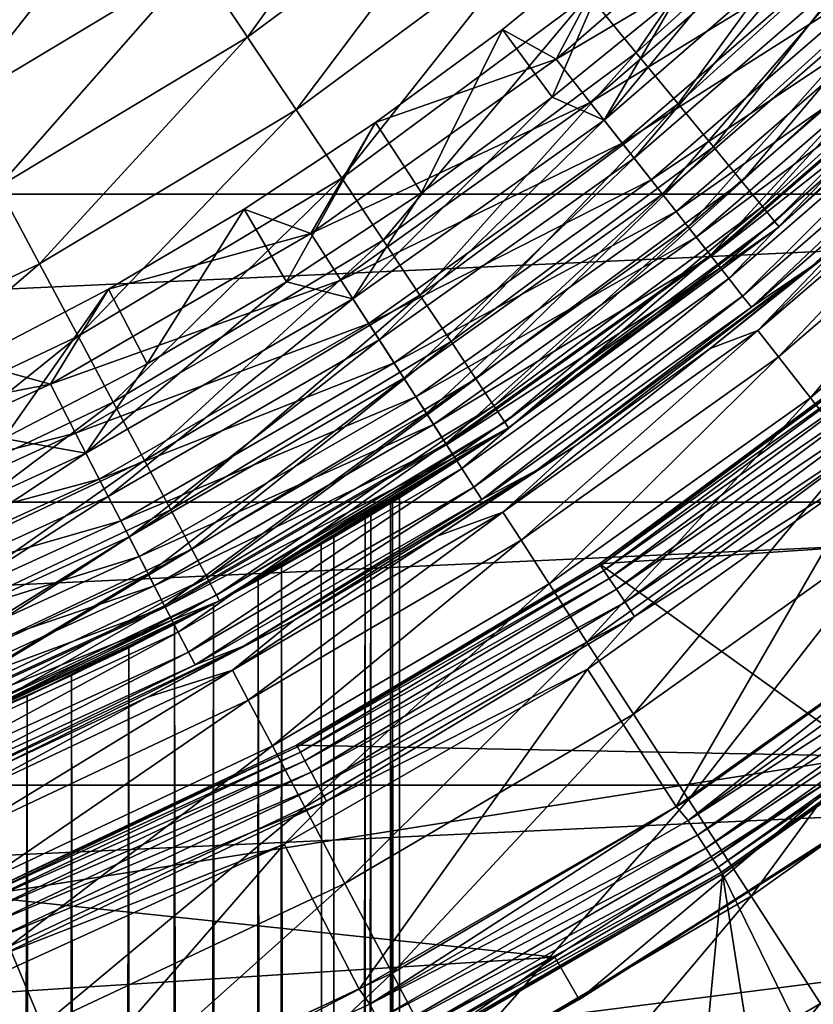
# Model space of a CAD drawing. Header units: metres. Extents: x -109 to 109, y -342 to 116.
# Tile 102 of 213: x 8.68 to 13.53, y -20.99 to -14.97. Entities that reach past the tile are written whole.
import ezdxf

# ---------------------------------------------------------------- set-up
doc = ezdxf.new("R2010")
doc.units = ezdxf.units.M
doc.layers.add('solid_505140_SW0001', color=7, linetype='CONTINUOUS')

msp = doc.modelspace()

# ---------------------------------------------------------------- linework, layer by layer
at = {"layer": 'solid_505140_SW0001'}
for points in [[(8.789997, -28.282133, -21), (76.5, -10.245251, -21), (76.5, -29.377958, -21)], [(11.229294, -27.405241, -21), (76.5, -10.245251, -21), (8.789997, -28.282133, -21)], [(13.582163, -26.318609, -21), (76.5, -10.245251, -21), (11.229294, -27.405241, -21)], [(10.071087, -15.072448, -66.837814), (9.760958, -14.608305, -66.95929), (11.14582, -13.581222, -66.95929)], [(11.49995, -14.012731, -66.837814), (10.071087, -15.072448, -66.837814), (11.14582, -13.581222, -66.95929)], [(12.447538, -15.167369, -66.0215), (12.157516, -14.813976, -66.36409), (13.550998, -13.550998, -66.36409)], [(13.874262, -13.874262, -66.0215), (12.447538, -15.167369, -66.0215), (13.550998, -13.550998, -66.36409)], [(12.703642, -15.479432, -65.617287), (12.447538, -15.167369, -66.0215), (13.874262, -13.874262, -66.0215)], [(14.159719, -14.159719, -65.617287), (12.703642, -15.479432, -65.617287), (13.874262, -13.874262, -66.0215)], [(-22.532139, -14.013133, 84.926178), (-21.148775, -16.032988, 84.926178), (22.532143, -14.013124, 84.926178)], [(-21.148775, -16.032988, 84.926178), (21.148781, -16.03298, 84.926178), (22.532143, -14.013124, 84.926178)], [(10.36844, -15.517467, -66.638054), (10.071087, -15.072448, -66.837814), (11.49995, -14.012731, -66.837814)], [(11.839491, -14.426461, -66.638054), (10.36844, -15.517467, -66.638054), (11.49995, -14.012731, -66.837814)], [(11.958218, -15.20611, -31.029963), (13.349503, -14.000555, -31.029963), (12.376124, -14.41636, -31)], [(13.582185, -14.244585, -31.1199), (13.349503, -14.000555, -31.029963), (11.958218, -15.20611, -31.029963)], [(12.251694, -15.579295, -30.973852), (12.701131, -14.814702, -31), (13.435731, -14.151864, -31)], [(13.677123, -14.344153, -30.973852), (12.251694, -15.579295, -30.973852), (13.435731, -14.151864, -31)], [(12.920603, -15.7438, -65.159676), (12.703642, -15.479432, -65.617287), (14.159719, -14.159719, -65.617287)], [(14.401549, -14.401549, -65.159676), (12.920603, -15.7438, -65.159676), (14.159719, -14.159719, -65.617287)], [(8.282091, -15.494703, -66.95929), (8.494333, -14.725695, -67), (9.253744, -14.260721, -67)], [(9.760958, -14.608305, -66.95929), (8.282091, -15.494703, -66.95929), (9.253744, -14.260721, -67)], [(13.582185, -14.244585, -31.1199), (11.958218, -15.20611, -31.029963), (12.16665, -15.471153, -31.1199)], [(13.582185, -14.244585, -31.1199), (12.16665, -15.471153, -31.1199), (13.800537, -14.473587, -31.267076)], [(12.435347, -15.81283, -30.896069), (12.251694, -15.579295, -30.973852), (13.677123, -14.344153, -30.973852)], [(13.882144, -14.559174, -30.896069), (12.435347, -15.81283, -30.896069), (13.677123, -14.344153, -30.973852)], [(10.646951, -15.934287, -66.36409), (10.36844, -15.517467, -66.638054), (11.839491, -14.426461, -66.638054)], [(12.157516, -14.813976, -66.36409), (10.646951, -15.934287, -66.36409), (11.839491, -14.426461, -66.638054)], [(11.630053, -15.024709, -31), (12.376124, -14.41636, -31), (11.93357, -15.439704, -31)], [(11.958218, -15.20611, -31.029963), (12.376124, -14.41636, -31), (11.630053, -15.024709, -31)], [(12.376124, -14.41636, -31), (12.701131, -14.814702, -31), (11.93357, -15.439704, -31)], [(13.093996, -15.95508, -64.65802), (12.920603, -15.7438, -65.159676), (14.401549, -14.401549, -65.159676)], [(14.594816, -14.594816, -64.65802), (13.093996, -15.95508, -64.65802), (14.401549, -14.401549, -65.159676)], [(12.16665, -15.471153, -31.1199), (12.362246, -15.719873, -31.267076), (13.800537, -14.473587, -31.267076)], [(13.800537, -14.473587, -31.267076), (12.362246, -15.719873, -31.267076), (13.997911, -14.680587, -31.467014)], [(12.608153, -16.032572, -30.768911), (12.435347, -15.81283, -30.896069), (13.882144, -14.559174, -30.896069)], [(14.075055, -14.761494, -30.768911), (12.608153, -16.032572, -30.768911), (13.882144, -14.559174, -30.896069)], [(8.545234, -15.987008, -66.837814), (8.282091, -15.494703, -66.95929), (9.760958, -14.608305, -66.95929)], [(10.071087, -15.072448, -66.837814), (8.545234, -15.987008, -66.837814), (9.760958, -14.608305, -66.95929)], [(13.220284, -16.108963, -64.122543), (13.093996, -15.95508, -64.65802), (14.594816, -14.594816, -64.65802)], [(14.735579, -14.735579, -64.122543), (13.220284, -16.108963, -64.122543), (14.594816, -14.594816, -64.65802)], [(12.362246, -15.719873, -31.267076), (12.539049, -15.944698, -31.467014), (13.997911, -14.680587, -31.467014)], [(13.997911, -14.680587, -31.467014), (12.539049, -15.944698, -31.467014), (14.168299, -14.859284, -31.713623)], [(13.296892, -16.202311, -63.564171), (13.220284, -16.108963, -64.122543), (14.735579, -14.735579, -64.122543)], [(14.820968, -14.820968, -63.564171), (13.296892, -16.202311, -63.564171), (14.735579, -14.735579, -64.122543)], [(12.765082, -16.232122, -30.596083), (12.608153, -16.032572, -30.768911), (14.075055, -14.761494, -30.768911)], [(14.250242, -14.945224, -30.596083), (12.765082, -16.232122, -30.596083), (14.075055, -14.761494, -30.768911)], [(10.900938, -16.314405, -66.0215), (10.646951, -15.934287, -66.36409), (12.157516, -14.813976, -66.36409)], [(12.447538, -15.167369, -66.0215), (10.900938, -16.314405, -66.0215), (12.157516, -14.813976, -66.36409)], [(12.251694, -15.579295, -30.973852), (11.93357, -15.439704, -31), (12.701131, -14.814702, -31)], [(12.539049, -15.944698, -31.467014), (12.691679, -16.138783, -31.713623), (14.168299, -14.859284, -31.713623)], [(14.168299, -14.859284, -31.713623), (12.691679, -16.138783, -31.713623), (14.306512, -15.004238, -31.999395)], [(14.820968, -14.820968, -63.564171), (13.322259, -16.233219, -63), (13.296892, -16.202311, -63.564171)], [(14.820968, -14.820968, -63.564171), (14.849242, -14.849242, -63), (13.322259, -16.233219, -63)], [(13.322259, -16.233219, -63), (14.849242, -14.849242, -63), (13.32226, -16.233219, -33)], [(14.849242, -14.849242, -63), (14.849243, -14.849241, -33), (13.32226, -16.233219, -33)], [(14.470692, -15.176425, -32.652702), (13.32226, -16.233219, -33), (14.849243, -14.849241, -33)], [(12.901566, -16.405676, -30.382612), (12.765082, -16.232122, -30.596083), (14.250242, -14.945224, -30.596083)], [(14.402605, -15.105018, -30.382612), (12.901566, -16.405676, -30.382612), (14.250242, -14.945224, -30.596083)], [(10.854066, -15.594526, -31), (11.630053, -15.024709, -31), (11.135423, -16.024868, -31)], [(11.958218, -15.20611, -31.029963), (11.630053, -15.024709, -31), (10.854066, -15.594526, -31)], [(11.630053, -15.024709, -31), (11.93357, -15.439704, -31), (11.135423, -16.024868, -31)], [(12.691679, -16.138783, -31.713623), (12.815488, -16.296219, -31.999395), (14.306512, -15.004238, -31.999395)], [(14.306512, -15.004238, -31.999395), (12.815488, -16.296219, -31.999395), (14.408343, -15.111035, -32.315632)], [(8.797536, -16.459032, -66.638054), (8.545234, -15.987008, -66.837814), (10.071087, -15.072448, -66.837814)], [(10.36844, -15.517467, -66.638054), (8.797536, -16.459032, -66.638054), (10.071087, -15.072448, -66.837814)], [(12.815488, -16.296219, -31.999395), (12.906706, -16.412212, -32.315632), (14.408343, -15.111035, -32.315632)], [(13.01363, -16.548178, -30.134716), (12.901566, -16.405676, -30.382612), (14.402605, -15.105018, -30.382612)], [(14.408343, -15.111035, -32.315632), (12.906706, -16.412212, -32.315632), (14.470692, -15.176425, -32.652702)], [(14.527708, -15.236221, -30.134716), (13.01363, -16.548178, -30.134716), (14.402605, -15.105018, -30.382612)], [(13.691502, -16.344931, -29.010334), (13.520737, -16.475065, -29.262819), (15.070469, -15.070469, -29.262819)], [(14.682467, -15.398527, -29.565304), (15.070469, -15.070469, -29.262819), (13.520737, -16.475065, -29.262819)], [(11.12522, -16.650068, -65.617287), (10.900938, -16.314405, -66.0215), (12.447538, -15.167369, -66.0215)], [(12.703642, -15.479432, -65.617287), (11.12522, -16.650068, -65.617287), (12.447538, -15.167369, -66.0215)], [(10.458637, -16.273956, -31.029963), (11.958218, -15.20611, -31.029963), (10.854066, -15.594526, -31)], [(12.16665, -15.471153, -31.1199), (11.958218, -15.20611, -31.029963), (10.458637, -16.273956, -31.029963)], [(12.906706, -16.412212, -32.315632), (12.962556, -16.483231, -32.652702), (14.470692, -15.176425, -32.652702)], [(14.470692, -15.176425, -32.652702), (12.962556, -16.483231, -32.652702), (13.32226, -16.233219, -33)], [(13.098014, -16.655479, -29.859612), (13.01363, -16.548178, -30.134716), (14.527708, -15.236221, -30.134716)], [(14.621909, -15.335016, -29.859612), (13.098014, -16.655479, -29.859612), (14.527708, -15.236221, -30.134716)], [(13.15226, -16.724459, -29.565304), (13.098014, -16.655479, -29.859612), (14.621909, -15.335016, -29.859612)], [(14.682467, -15.398527, -29.565304), (13.15226, -16.724459, -29.565304), (14.621909, -15.335016, -29.859612)], [(14.682467, -15.398527, -29.565304), (13.520737, -16.475065, -29.262819), (13.15226, -16.724459, -29.565304)], [(12.16665, -15.471153, -31.1199), (10.458637, -16.273956, -31.029963), (10.640931, -16.557613, -31.1199)], [(12.16665, -15.471153, -31.1199), (10.640931, -16.557613, -31.1199), (12.362246, -15.719873, -31.267076)], [(10.71531, -16.673349, -30.973852), (11.135423, -16.024868, -31), (11.93357, -15.439704, -31)], [(12.251694, -15.579295, -30.973852), (10.71531, -16.673349, -30.973852), (11.93357, -15.439704, -31)], [(9.03385, -16.901144, -66.36409), (8.797536, -16.459032, -66.638054), (10.36844, -15.517467, -66.638054)], [(10.646951, -15.934287, -66.36409), (9.03385, -16.901144, -66.36409), (10.36844, -15.517467, -66.638054)], [(11.315225, -16.934429, -65.159676), (11.12522, -16.650068, -65.617287), (12.703642, -15.479432, -65.617287)], [(12.920603, -15.7438, -65.159676), (11.315225, -16.934429, -65.159676), (12.703642, -15.479432, -65.617287)], [(10.050258, -16.124273, -31), (10.854066, -15.594526, -31), (10.309155, -16.568512, -31)], [(10.458637, -16.273956, -31.029963), (10.854066, -15.594526, -31), (10.050258, -16.124273, -31)], [(10.854066, -15.594526, -31), (11.135423, -16.024868, -31), (10.309155, -16.568512, -31)], [(10.875934, -16.923283, -30.896069), (10.71531, -16.673349, -30.973852), (12.251694, -15.579295, -30.973852)], [(12.435347, -15.81283, -30.896069), (10.875934, -16.923283, -30.896069), (12.251694, -15.579295, -30.973852)], [(13.191264, -16.866081, -28.045284), (14.452475, -15.676096, -29.010334), (14.645196, -15.620255, -28.045284)], [(13.191264, -16.866081, -28.045284), (14.645196, -15.620255, -28.045284), (13.317775, -17.027834, -27.086002)], [(14.645196, -15.620255, -28.045284), (14.78565, -15.77006, -27.086002), (13.317775, -17.027834, -27.086002)], [(13.191264, -16.866081, -28.045284), (13.691502, -16.344931, -29.010334), (14.452475, -15.676096, -29.010334)], [(10.640931, -16.557613, -31.1199), (10.811999, -16.823799, -31.267076), (12.362246, -15.719873, -31.267076)], [(12.362246, -15.719873, -31.267076), (10.811999, -16.823799, -31.267076), (12.539049, -15.944698, -31.467014)], [(11.467073, -17.161688, -64.65802), (11.315225, -16.934429, -65.159676), (12.920603, -15.7438, -65.159676)], [(13.093996, -15.95508, -64.65802), (11.467073, -17.161688, -64.65802), (12.920603, -15.7438, -65.159676)], [(13.317775, -17.027834, -27.086002), (14.78565, -15.77006, -27.086002), (13.513129, -17.277611, -26.15765)], [(14.78565, -15.77006, -27.086002), (15.002538, -16.001387, -26.15765), (13.513129, -17.277611, -26.15765)], [(11.02707, -17.158455, -30.768911), (10.875934, -16.923283, -30.896069), (12.435347, -15.81283, -30.896069)], [(12.608153, -16.032572, -30.768911), (11.02707, -17.158455, -30.768911), (12.435347, -15.81283, -30.896069)], [(9.249355, -17.304327, -66.0215), (9.03385, -16.901144, -66.36409), (10.646951, -15.934287, -66.36409)], [(10.900938, -16.314405, -66.0215), (9.249355, -17.304327, -66.0215), (10.646951, -15.934287, -66.36409)], [(10.811999, -16.823799, -31.267076), (10.966632, -17.064411, -31.467014), (12.539049, -15.944698, -31.467014)], [(12.539049, -15.944698, -31.467014), (10.966632, -17.064411, -31.467014), (12.691679, -16.138783, -31.713623)], [(11.577671, -17.327209, -64.122543), (11.467073, -17.161688, -64.65802), (13.093996, -15.95508, -64.65802)], [(13.220284, -16.108963, -64.122543), (11.577671, -17.327209, -64.122543), (13.093996, -15.95508, -64.65802)], [(8.797536, -16.459032, -66.638054), (7.141906, -17.242086, -66.638054), (8.545234, -15.987008, -66.837814)], [(13.513129, -17.277611, -26.15765), (15.002538, -16.001387, -26.15765), (13.774601, -17.611923, -25.273195)], [(-21.148775, -16.032988, 84.926178), (-19.585175, -17.916286, 84.926178), (21.148781, -16.03298, 84.926178)], [(-19.585175, -17.916286, 84.926178), (19.585182, -17.916281, 84.926178), (21.148781, -16.03298, 84.926178)], [(10.71531, -16.673349, -30.973852), (10.309155, -16.568512, -31), (11.135423, -16.024868, -31)], [(11.16432, -17.372021, -30.596083), (11.02707, -17.158455, -30.768911), (12.608153, -16.032572, -30.768911)], [(12.765082, -16.232122, -30.596083), (11.16432, -17.372021, -30.596083), (12.608153, -16.032572, -30.768911)], [(9.220702, -16.612598, -31), (10.050258, -16.124273, -31), (9.456532, -17.069523, -31)], [(10.458637, -16.273956, -31.029963), (10.050258, -16.124273, -31), (9.220702, -16.612598, -31)], [(10.050258, -16.124273, -31), (10.309155, -16.568512, -31), (9.456532, -17.069523, -31)], [(11.64476, -17.427614, -63.564171), (11.577671, -17.327209, -64.122543), (13.220284, -16.108963, -64.122543)], [(13.296892, -16.202311, -63.564171), (11.64476, -17.427614, -63.564171), (13.220284, -16.108963, -64.122543)], [(10.966632, -17.064411, -31.467014), (11.100121, -17.272125, -31.713623), (12.691679, -16.138783, -31.713623)], [(12.691679, -16.138783, -31.713623), (11.100121, -17.272125, -31.713623), (12.815488, -16.296219, -31.999395)], [(11.283688, -17.55776, -30.382612), (11.16432, -17.372021, -30.596083), (12.765082, -16.232122, -30.596083)], [(12.901566, -16.405676, -30.382612), (11.283688, -17.55776, -30.382612), (12.765082, -16.232122, -30.596083)], [(13.296892, -16.202311, -63.564171), (11.666975, -17.460861, -63), (11.64476, -17.427614, -63.564171)], [(13.296892, -16.202311, -63.564171), (13.322259, -16.233219, -63), (11.666975, -17.460861, -63)], [(11.666975, -17.460861, -63), (13.322259, -16.233219, -63), (11.666977, -17.460861, -33)], [(13.322259, -16.233219, -63), (13.32226, -16.233219, -33), (11.666977, -17.460861, -33)], [(12.962556, -16.483231, -32.652702), (11.666977, -17.460861, -33), (13.32226, -16.233219, -33)], [(8.864342, -17.194424, -31.029963), (10.458637, -16.273956, -31.029963), (9.220702, -16.612598, -31)], [(10.640931, -16.557613, -31.1199), (10.458637, -16.273956, -31.029963), (8.864342, -17.194424, -31.029963)], [(9.439657, -17.660357, -65.617287), (9.249355, -17.304327, -66.0215), (10.900938, -16.314405, -66.0215)], [(11.12522, -16.650068, -65.617287), (9.439657, -17.660357, -65.617287), (10.900938, -16.314405, -66.0215)], [(11.100121, -17.272125, -31.713623), (11.208405, -17.440617, -31.999395), (12.815488, -16.296219, -31.999395)], [(12.815488, -16.296219, -31.999395), (11.208405, -17.440617, -31.999395), (12.906706, -16.412212, -32.315632)], [(13.691502, -16.344931, -29.010334), (12.899615, -16.976864, -29.010334), (13.520737, -16.475065, -29.262819)], [(13.191264, -16.866081, -28.045284), (12.899615, -16.976864, -29.010334), (13.691502, -16.344931, -29.010334)], [(11.208405, -17.440617, -31.999395), (11.288183, -17.564756, -32.315632), (12.906706, -16.412212, -32.315632)], [(11.3817, -17.71027, -30.134716), (11.283688, -17.55776, -30.382612), (12.901566, -16.405676, -30.382612)], [(12.906706, -16.412212, -32.315632), (11.288183, -17.564756, -32.315632), (12.962556, -16.483231, -32.652702)], [(13.01363, -16.548178, -30.134716), (11.3817, -17.71027, -30.134716), (12.901566, -16.405676, -30.382612)], [(7.333747, -17.705231, -66.36409), (7.141906, -17.242086, -66.638054), (8.797536, -16.459032, -66.638054)], [(9.03385, -16.901144, -66.36409), (7.333747, -17.705231, -66.36409), (8.797536, -16.459032, -66.638054)], [(11.288183, -17.564756, -32.315632), (11.33703, -17.640762, -32.652702), (12.962556, -16.483231, -32.652702)], [(12.962556, -16.483231, -32.652702), (11.33703, -17.640762, -32.652702), (11.666977, -17.460861, -33)], [(12.078604, -17.570467, -29.010334), (11.840792, -17.720997, -29.262819), (13.520737, -16.475065, -29.262819)], [(13.15226, -16.724459, -29.565304), (13.520737, -16.475065, -29.262819), (11.840792, -17.720997, -29.262819)], [(12.899615, -16.976864, -29.010334), (12.078604, -17.570467, -29.010334), (13.520737, -16.475065, -29.262819)], [(10.640931, -16.557613, -31.1199), (8.864342, -17.194424, -31.029963), (9.018847, -17.494123, -31.1199)], [(10.640931, -16.557613, -31.1199), (9.018847, -17.494123, -31.1199), (10.811999, -16.823799, -31.267076)], [(11.455501, -17.825108, -29.859612), (11.3817, -17.71027, -30.134716), (13.01363, -16.548178, -30.134716)], [(13.098014, -16.655479, -29.859612), (11.455501, -17.825108, -29.859612), (13.01363, -16.548178, -30.134716)], [(8.367501, -17.058273, -31), (9.220702, -16.612598, -31), (8.57963, -17.52668, -31)], [(8.864342, -17.194424, -31.029963), (9.220702, -16.612598, -31), (8.367501, -17.058273, -31)], [(9.220702, -16.612598, -31), (9.456532, -17.069523, -31), (8.57963, -17.52668, -31)], [(9.081888, -17.616405, -30.973852), (9.456532, -17.069523, -31), (10.309155, -16.568512, -31)], [(10.71531, -16.673349, -30.973852), (9.081888, -17.616405, -30.973852), (10.309155, -16.568512, -31)], [(9.218026, -17.880476, -30.896069), (9.081888, -17.616405, -30.973852), (10.71531, -16.673349, -30.973852)], [(10.875934, -16.923283, -30.896069), (9.218026, -17.880476, -30.896069), (10.71531, -16.673349, -30.973852)], [(9.600874, -17.961971, -65.159676), (9.439657, -17.660357, -65.617287), (11.12522, -16.650068, -65.617287)], [(11.315225, -16.934429, -65.159676), (9.600874, -17.961971, -65.159676), (11.12522, -16.650068, -65.617287)], [(11.502944, -17.898932, -29.565304), (11.455501, -17.825108, -29.859612), (13.098014, -16.655479, -29.859612)], [(13.15226, -16.724459, -29.565304), (11.502944, -17.898932, -29.565304), (13.098014, -16.655479, -29.859612)], [(13.15226, -16.724459, -29.565304), (11.840792, -17.720997, -29.262819), (11.502944, -17.898932, -29.565304)], [(9.018847, -17.494123, -31.1199), (9.163837, -17.775366, -31.267076), (10.811999, -16.823799, -31.267076)], [(10.811999, -16.823799, -31.267076), (9.163837, -17.775366, -31.267076), (10.966632, -17.064411, -31.467014)], [(7.508697, -18.127596, -66.0215), (7.333747, -17.705231, -66.36409), (9.03385, -16.901144, -66.36409)], [(9.249355, -17.304327, -66.0215), (7.508697, -18.127596, -66.0215), (9.03385, -16.901144, -66.36409)], [(11.631854, -17.977043, -28.045284), (12.899615, -16.976864, -29.010334), (13.191264, -16.866081, -28.045284)], [(11.631854, -17.977043, -28.045284), (13.191264, -16.866081, -28.045284), (11.743408, -18.149452, -27.086002)], [(13.191264, -16.866081, -28.045284), (13.317775, -17.027834, -27.086002), (11.743408, -18.149452, -27.086002)], [(9.346124, -18.12895, -30.768911), (9.218026, -17.880476, -30.896069), (10.875934, -16.923283, -30.896069)], [(11.02707, -17.158455, -30.768911), (9.346124, -18.12895, -30.768911), (10.875934, -16.923283, -30.896069)], [(9.729717, -18.20302, -64.65802), (9.600874, -17.961971, -65.159676), (11.315225, -16.934429, -65.159676)], [(11.467073, -17.161688, -64.65802), (9.729717, -18.20302, -64.65802), (11.315225, -16.934429, -65.159676)], [(11.631854, -17.977043, -28.045284), (12.078604, -17.570467, -29.010334), (12.899615, -16.976864, -29.010334)], [(11.743408, -18.149452, -27.086002), (13.317775, -17.027834, -27.086002), (11.915669, -18.415682, -26.15765)], [(13.317775, -17.027834, -27.086002), (13.513129, -17.277611, -26.15765), (11.915669, -18.415682, -26.15765)], [(13.956705, -17.006172, 34.599998), (12.222437, -18.292395, 34.599998), (13.956651, -17.006231, 34.5)], [(15.651181, -18.062405, 34.599998), (12.222437, -18.292395, 34.599998), (13.956705, -17.006172, 34.599998)], [(12.222437, -18.292395, 34.599998), (12.222544, -18.292332, 34.5), (13.956651, -17.006231, 34.5)], [(13.964526, -17.015823, 34.389286), (13.956651, -17.006231, 34.5), (12.222544, -18.292332, 34.5)], [(12.229441, -18.30265, 34.389286), (13.964526, -17.015823, 34.389286), (12.222544, -18.292332, 34.5)], [(13.987941, -17.044355, 34.283463), (13.964526, -17.015823, 34.389286), (12.229441, -18.30265, 34.389286)], [(8.864342, -17.194424, -31.029963), (8.367501, -17.058273, -31), (7.492815, -17.460171, -31)], [(9.081888, -17.616405, -30.973852), (8.57963, -17.52668, -31), (9.456532, -17.069523, -31)], [(9.163837, -17.775366, -31.267076), (9.294898, -18.029587, -31.467014), (10.966632, -17.064411, -31.467014)], [(10.966632, -17.064411, -31.467014), (9.294898, -18.029587, -31.467014), (11.100121, -17.272125, -31.713623)], [(12.249947, -18.33334, 34.283463), (13.987941, -17.044355, 34.283463), (12.229441, -18.30265, 34.389286)], [(14.025722, -17.090391, 34.188519), (13.987941, -17.044355, 34.283463), (12.249947, -18.33334, 34.283463)], [(12.283032, -18.382856, 34.188519), (14.025722, -17.090391, 34.188519), (12.249947, -18.33334, 34.283463)], [(14.075969, -17.151617, 34.109222), (14.025722, -17.090391, 34.188519), (12.283032, -18.382856, 34.188519)], [(9.462451, -18.354595, -30.596083), (9.346124, -18.12895, -30.768911), (11.02707, -17.158455, -30.768911)], [(11.16432, -17.372021, -30.596083), (9.462451, -18.354595, -30.596083), (11.02707, -17.158455, -30.768911)], [(12.327037, -18.448713, 34.109222), (14.075969, -17.151617, 34.109222), (12.283032, -18.382856, 34.188519)], [(14.136158, -17.224958, 34.049564), (14.075969, -17.151617, 34.109222), (12.327037, -18.448713, 34.109222)], [(7.189769, -17.959175, -31.029963), (8.864342, -17.194424, -31.029963), (7.492815, -17.460171, -31)], [(9.018847, -17.494123, -31.1199), (8.864342, -17.194424, -31.029963), (7.189769, -17.959175, -31.029963)], [(9.823558, -18.378584, -64.122543), (9.729717, -18.20302, -64.65802), (11.467073, -17.161688, -64.65802)], [(11.577671, -17.327209, -64.122543), (9.823558, -18.378584, -64.122543), (11.467073, -17.161688, -64.65802)], [(9.294898, -18.029587, -31.467014), (9.408039, -18.24905, -31.713623), (11.100121, -17.272125, -31.713623)], [(11.100121, -17.272125, -31.713623), (9.408039, -18.24905, -31.713623), (11.208405, -17.440617, -31.999395)], [(11.915669, -18.415682, -26.15765), (13.513129, -17.277611, -26.15765), (12.146232, -18.772015, -25.273195)], [(13.513129, -17.277611, -26.15765), (13.774601, -17.611923, -25.273195), (12.146232, -18.772015, -25.273195)], [(12.379747, -18.527601, 34.049564), (14.136158, -17.224958, 34.049564), (12.327037, -18.448713, 34.109222)], [(14.203266, -17.30673, 34.012535), (14.136158, -17.224958, 34.049564), (12.379747, -18.527601, 34.049564)], [(7.663185, -18.500565, -65.617287), (7.508697, -18.127596, -66.0215), (9.249355, -17.304327, -66.0215)], [(9.439657, -17.660357, -65.617287), (7.663185, -18.500565, -65.617287), (9.249355, -17.304327, -66.0215)], [(9.880483, -18.485083, -63.564171), (9.823558, -18.378584, -64.122543), (11.577671, -17.327209, -64.122543)], [(11.64476, -17.427614, -63.564171), (9.880483, -18.485083, -63.564171), (11.577671, -17.327209, -64.122543)], [(12.438518, -18.615557, 34.012535), (14.203266, -17.30673, 34.012535), (12.379747, -18.527601, 34.049564)], [(12.438518, -18.615557, 34.012535), (13.895633, -17.696348, 34), (14.203266, -17.30673, 34.012535)], [(9.563623, -18.55084, -30.382612), (9.462451, -18.354595, -30.596083), (11.16432, -17.372021, -30.596083)], [(11.283688, -17.55776, -30.382612), (9.563623, -18.55084, -30.382612), (11.16432, -17.372021, -30.596083)], [(9.408039, -18.24905, -31.713623), (9.499816, -18.427071, -31.999395), (11.208405, -17.440617, -31.999395)], [(11.208405, -17.440617, -31.999395), (9.499816, -18.427071, -31.999395), (11.288183, -17.564756, -32.315632)], [(11.64476, -17.427614, -63.564171), (9.899331, -18.520346, -63), (9.880483, -18.485083, -63.564171)], [(11.64476, -17.427614, -63.564171), (11.666975, -17.460861, -63), (9.899331, -18.520346, -63)], [(9.899331, -18.520346, -63), (11.666975, -17.460861, -63), (10.2786, -18.312574, -55.776287)], [(11.666975, -17.460861, -63), (9.899333, -18.520346, -33), (10.945757, -17.921785, -50.69545)], [(11.666975, -17.460861, -63), (11.666977, -17.460861, -33), (9.899333, -18.520346, -33)], [(11.33703, -17.640762, -32.652702), (9.899333, -18.520346, -33), (11.666977, -17.460861, -33)], [(11.666975, -17.460861, -63), (10.598111, -18.129536, -54.819275), (10.2786, -18.312574, -55.776287)], [(11.666975, -17.460861, -63), (10.824265, -17.995424, -53.832577), (10.598111, -18.129536, -54.819275)], [(11.666975, -17.460861, -63), (10.9582, -17.914181, -52.818802), (10.824265, -17.995424, -53.832577)], [(11.666975, -17.460861, -63), (10.945757, -17.921785, -50.69545), (10.999865, -17.888626, -51.774265)], [(11.666975, -17.460861, -63), (10.999865, -17.888626, -51.774265), (10.9582, -17.914181, -52.818802)], [(9.018847, -17.494123, -31.1199), (7.189769, -17.959175, -31.029963), (7.315087, -18.272203, -31.1199)], [(9.018847, -17.494123, -31.1199), (7.315087, -18.272203, -31.1199), (9.163837, -17.775366, -31.267076)], [(9.081888, -17.616405, -30.973852), (7.366219, -18.399925, -30.973852), (8.57963, -17.52668, -31)], [(9.499816, -18.427071, -31.999395), (9.567433, -18.558231, -32.315632), (11.288183, -17.564756, -32.315632)], [(9.646694, -18.711975, -30.134716), (9.563623, -18.55084, -30.382612), (11.283688, -17.55776, -30.382612)], [(11.288183, -17.564756, -32.315632), (9.567433, -18.558231, -32.315632), (11.33703, -17.640762, -32.652702)], [(11.3817, -17.71027, -30.134716), (9.646694, -18.711975, -30.134716), (11.283688, -17.55776, -30.382612)], [(12.078604, -17.570467, -29.010334), (11.230321, -18.124401, -29.010334), (11.840792, -17.720997, -29.262819)], [(11.631854, -17.977043, -28.045284), (11.230321, -18.124401, -29.010334), (12.078604, -17.570467, -29.010334)], [(7.476639, -18.675741, -30.896069), (7.366219, -18.399925, -30.973852), (9.081888, -17.616405, -30.973852)], [(9.218026, -17.880476, -30.896069), (7.476639, -18.675741, -30.896069), (9.081888, -17.616405, -30.973852)], [(9.567433, -18.558231, -32.315632), (9.608834, -18.638538, -32.652702), (11.33703, -17.640762, -32.652702)], [(11.33703, -17.640762, -32.652702), (9.608834, -18.638538, -32.652702), (9.899333, -18.520346, -33)], [(12.146232, -18.772015, -25.273195), (13.774601, -17.611923, -25.273195), (12.431872, -19.213472, -24.444996)], [(13.774601, -17.611923, -25.273195), (14.098536, -18.0261, -24.444996), (12.431872, -19.213472, -24.444996)], [(7.794062, -18.81653, -65.159676), (7.663185, -18.500565, -65.617287), (9.439657, -17.660357, -65.617287)], [(9.600874, -17.961971, -65.159676), (7.794062, -18.81653, -65.159676), (9.439657, -17.660357, -65.617287)], [(13.895633, -17.696348, 34), (12.14915, -18.938007, 34), (12.691543, -19.778128, 34)], [(12.438518, -18.615557, 34.012535), (12.14915, -18.938007, 34), (13.895633, -17.696348, 34)], [(13.895633, -17.696348, 34), (12.691543, -19.778128, 34), (14.515675, -18.480921, 34)], [(9.709246, -18.833309, -29.859612), (9.646694, -18.711975, -30.134716), (11.3817, -17.71027, -30.134716)], [(11.455501, -17.825108, -29.859612), (9.709246, -18.833309, -29.859612), (11.3817, -17.71027, -30.134716)], [(10.356682, -18.637413, -29.010334), (10.046814, -18.796267, -29.262819), (11.840792, -17.720997, -29.262819)], [(11.502944, -17.898932, -29.565304), (11.840792, -17.720997, -29.262819), (10.046814, -18.796267, -29.262819)], [(11.230321, -18.124401, -29.010334), (10.356682, -18.637413, -29.010334), (11.840792, -17.720997, -29.262819)], [(7.315087, -18.272203, -31.1199), (7.432687, -18.565954, -31.267076), (9.163837, -17.775366, -31.267076)], [(9.163837, -17.775366, -31.267076), (7.432687, -18.565954, -31.267076), (9.294898, -18.029587, -31.467014)], [(7.580537, -18.935266, -30.768911), (7.476639, -18.675741, -30.896069), (9.218026, -17.880476, -30.896069)], [(9.346124, -18.12895, -30.768911), (7.580537, -18.935266, -30.768911), (9.218026, -17.880476, -30.896069)], [(9.749456, -18.911308, -29.565304), (9.709246, -18.833309, -29.859612), (11.455501, -17.825108, -29.859612)], [(11.502944, -17.898932, -29.565304), (9.749456, -18.911308, -29.565304), (11.455501, -17.825108, -29.859612)], [(-19.585175, -17.916286, 84.926178), (-17.854317, -19.647392, 84.926178), (19.585182, -17.916281, 84.926178)], [(-17.854317, -19.647392, 84.926178), (17.854322, -19.647387, 84.926178), (19.585182, -17.916281, 84.926178)], [(11.502944, -17.898932, -29.565304), (10.046814, -18.796267, -29.262819), (9.749456, -18.911308, -29.565304)], [(9.899333, -18.520346, -33), (10.789413, -18.016342, -49.581657), (10.945757, -17.921785, -50.69545)], [(10.832886, -279.85672, 20.337957), (10.945757, -17.921785, -50.69545), (10.789413, -18.016342, -49.581657)], [(10.832886, -280.845459, 16.647869), (10.824265, -17.995424, -53.832577), (10.9582, -17.914181, -52.818802)], [(10.98139, -280.516632, 17.875114), (10.832886, -280.845459, 16.647869), (10.9582, -17.914181, -52.818802)], [(10.832886, -279.85672, 20.337957), (10.98139, -280.185547, 19.110714), (10.945757, -17.921785, -50.69545)], [(10.98139, -280.185547, 19.110714), (10.999865, -17.888626, -51.774265), (10.945757, -17.921785, -50.69545)], [(10.98139, -280.516632, 17.875114), (10.9582, -17.914181, -52.818802), (10.999865, -17.888626, -51.774265)], [(10.98139, -280.185547, 19.110714), (10.98139, -280.516632, 17.875114), (10.999865, -17.888626, -51.774265)], [(7.898658, -19.069046, -64.65802), (7.794062, -18.81653, -65.159676), (9.600874, -17.961971, -65.159676)], [(9.729717, -18.20302, -64.65802), (7.898658, -19.069046, -64.65802), (9.600874, -17.961971, -65.159676)], [(9.979434, -18.944262, -28.045284), (11.230321, -18.124401, -29.010334), (11.631854, -17.977043, -28.045284)], [(9.979434, -18.944262, -28.045284), (11.631854, -17.977043, -28.045284), (10.075141, -19.125944, -27.086002)], [(11.631854, -17.977043, -28.045284), (11.743408, -18.149452, -27.086002), (10.075141, -19.125944, -27.086002)], [(10.537885, -281.167603, 15.445577), (10.598111, -18.129536, -54.819275), (10.824265, -17.995424, -53.832577)], [(10.832886, -280.845459, 16.647869), (10.537885, -281.167603, 15.445577), (10.824265, -17.995424, -53.832577)], [(7.432687, -18.565954, -31.267076), (7.538989, -18.831484, -31.467014), (9.294898, -18.029587, -31.467014)], [(9.294898, -18.029587, -31.467014), (7.538989, -18.831484, -31.467014), (9.408039, -18.24905, -31.713623)], [(9.899333, -18.520346, -33), (10.521851, -18.173901, -48.436302), (10.789413, -18.016342, -49.581657)], [(10.537885, -279.534546, 21.540251), (10.789413, -18.016342, -49.581657), (10.521851, -18.173901, -48.436302)], [(10.537885, -279.534546, 21.540251), (10.832886, -279.85672, 20.337957), (10.789413, -18.016342, -49.581657)], [(15.651181, -18.062405, 34.599998), (13.863308, -19.468382, 34.599998), (12.222437, -18.292395, 34.599998)], [(12.431872, -19.213472, -24.444996), (14.098536, -18.0261, -24.444996), (12.768601, -19.733889, -23.68462)], [(14.098536, -18.0261, -24.444996), (14.48041, -18.514355, -23.68462), (12.768601, -19.733889, -23.68462)], [(7.67489, -19.170946, -30.596083), (7.580537, -18.935266, -30.768911), (9.346124, -18.12895, -30.768911)], [(9.462451, -18.354595, -30.596083), (7.67489, -19.170946, -30.596083), (9.346124, -18.12895, -30.768911)], [(9.899333, -18.520346, -33), (10.134655, -18.392628, -47.271194), (10.521851, -18.173901, -48.436302)], [(9.979434, -18.944262, -28.045284), (10.356682, -18.637413, -29.010334), (11.230321, -18.124401, -29.010334)], [(10.075141, -19.125944, -27.086002), (11.743408, -18.149452, -27.086002), (10.222931, -19.406498, -26.15765)], [(10.537885, -279.534546, 21.540251), (10.521851, -18.173901, -48.436302), (10.134655, -18.392628, -47.271194)], [(11.743408, -18.149452, -27.086002), (11.915669, -18.415682, -26.15765), (10.222931, -19.406498, -26.15765)], [(10.537885, -281.167603, 15.445577), (10.2786, -18.312574, -55.776287), (10.598111, -18.129536, -54.819275)], [(7.974838, -19.252962, -64.122543), (7.898658, -19.069046, -64.65802), (9.729717, -18.20302, -64.65802)], [(9.823558, -18.378584, -64.122543), (7.974838, -19.252962, -64.122543), (9.729717, -18.20302, -64.65802)], [(7.538989, -18.831484, -31.467014), (7.630756, -19.060707, -31.713623), (9.408039, -18.24905, -31.713623)], [(9.408039, -18.24905, -31.713623), (7.630756, -19.060707, -31.713623), (9.499816, -18.427071, -31.999395)], [(10.370824, -19.402214, 34.599998), (10.370728, -19.402267, 34.5), (12.222544, -18.292332, 34.5)], [(12.229441, -18.30265, 34.389286), (12.222544, -18.292332, 34.5), (10.370728, -19.402267, 34.5)], [(10.376579, -19.413214, 34.389286), (12.229441, -18.30265, 34.389286), (10.370728, -19.402267, 34.5)], [(12.222437, -18.292395, 34.599998), (10.370824, -19.402214, 34.599998), (12.222544, -18.292332, 34.5)], [(13.863308, -19.468382, 34.599998), (10.370824, -19.402214, 34.599998), (12.222437, -18.292395, 34.599998)], [(12.249947, -18.33334, 34.283463), (12.229441, -18.30265, 34.389286), (10.376579, -19.413214, 34.389286)], [(7.756949, -19.375921, -30.382612), (7.67489, -19.170946, -30.596083), (9.462451, -18.354595, -30.596083)], [(9.563623, -18.55084, -30.382612), (7.756949, -19.375921, -30.382612), (9.462451, -18.354595, -30.596083)], [(9.899331, -18.520346, -63), (10.2786, -18.312574, -55.776287), (9.861922, -18.540295, -56.703579)], [(10.100377, -281.478729, 14.284493), (9.861922, -18.540295, -56.703579), (10.2786, -18.312574, -55.776287)], [(10.537885, -281.167603, 15.445577), (10.100377, -281.478729, 14.284493), (10.2786, -18.312574, -55.776287)], [(10.393978, -19.445765, 34.283463), (12.249947, -18.33334, 34.283463), (10.376579, -19.413214, 34.389286)], [(12.283032, -18.382856, 34.188519), (12.249947, -18.33334, 34.283463), (10.393978, -19.445765, 34.283463)], [(8.02105, -19.364529, -63.564171), (7.974838, -19.252962, -64.122543), (9.823558, -18.378584, -64.122543)], [(9.880483, -18.485083, -63.564171), (8.02105, -19.364529, -63.564171), (9.823558, -18.378584, -64.122543)], [(9.899333, -18.520346, -33), (9.623516, -18.665154, -46.109707), (10.134655, -18.392628, -47.271194)], [(10.100377, -279.22345, 22.701334), (10.134655, -18.392628, -47.271194), (9.623516, -18.665154, -46.109707)], [(10.100377, -279.22345, 22.701334), (10.537885, -279.534546, 21.540251), (10.134655, -18.392628, -47.271194)], [(10.222931, -19.406498, -26.15765), (11.915669, -18.415682, -26.15765), (10.420739, -19.782003, -25.273195)], [(10.422051, -19.498287, 34.188519), (12.283032, -18.382856, 34.188519), (10.393978, -19.445765, 34.283463)], [(11.915669, -18.415682, -26.15765), (12.146232, -18.772015, -25.273195), (10.420739, -19.782003, -25.273195)], [(12.327037, -18.448713, 34.109222), (12.283032, -18.382856, 34.188519), (10.422051, -19.498287, 34.188519)], [(7.630756, -19.060707, -31.713623), (7.705195, -19.246647, -31.999395), (9.499816, -18.427071, -31.999395)], [(9.499816, -18.427071, -31.999395), (7.705195, -19.246647, -31.999395), (9.567433, -18.558231, -32.315632)], [(10.459389, -19.56814, 34.109222), (12.327037, -18.448713, 34.109222), (10.422051, -19.498287, 34.188519)], [(12.379747, -18.527601, 34.049564), (12.327037, -18.448713, 34.109222), (10.459389, -19.56814, 34.109222)], [(12.765211, -19.863056, 33.987465), (14.515675, -18.480921, 34), (12.691543, -19.778128, 34)], [(12.765211, -19.863056, 33.987465), (14.595512, -18.559704, 33.987465), (14.515675, -18.480921, 34)], [(9.880483, -18.485083, -63.564171), (8.036352, -19.40147, -63), (8.02105, -19.364529, -63.564171)], [(9.880483, -18.485083, -63.564171), (9.899331, -18.520346, -63), (8.036352, -19.40147, -63)], [(8.036352, -19.40147, -63), (9.899331, -18.520346, -63), (8.723022, -19.102589, -58.446209)], [(9.899333, -18.520346, -33), (8.036353, -19.40147, -33), (9.623516, -18.665154, -46.109707)], [(9.608834, -18.638538, -32.652702), (8.036353, -19.40147, -33), (9.899333, -18.520346, -33)], [(9.899331, -18.520346, -63), (9.343759, -18.806759, -57.597099), (8.723022, -19.102589, -58.446209)], [(9.899331, -18.520346, -63), (9.861922, -18.540295, -56.703579), (9.343759, -18.806759, -57.597099)], [(9.526279, -281.774597, 13.180322), (9.343759, -18.806759, -57.597099), (9.861922, -18.540295, -56.703579)], [(10.100377, -281.478729, 14.284493), (9.526279, -281.774597, 13.180322), (9.861922, -18.540295, -56.703579)], [(10.504113, -19.651814, 34.049564), (12.379747, -18.527601, 34.049564), (10.459389, -19.56814, 34.109222)], [(12.438518, -18.615557, 34.012535), (12.379747, -18.527601, 34.049564), (10.504113, -19.651814, 34.049564)], [(12.768601, -19.733889, -23.68462), (14.48041, -18.514355, -23.68462), (13.151716, -20.325993, -23.002691)], [(14.48041, -18.514355, -23.68462), (14.914886, -19.069866, -23.002691), (13.151716, -20.325993, -23.002691)], [(7.705195, -19.246647, -31.999395), (7.760039, -19.38364, -32.315632), (9.567433, -18.558231, -32.315632)], [(7.824327, -19.544224, -30.134716), (7.756949, -19.375921, -30.382612), (9.563623, -18.55084, -30.382612)], [(9.567433, -18.558231, -32.315632), (7.760039, -19.38364, -32.315632), (9.608834, -18.638538, -32.652702)], [(9.646694, -18.711975, -30.134716), (7.824327, -19.544224, -30.134716), (9.563623, -18.55084, -30.382612)], [(14.660903, -18.642855, 33.950436), (14.595512, -18.559704, 33.987465), (12.765211, -19.863056, 33.987465)], [(7.760039, -19.38364, -32.315632), (7.793619, -19.467518, -32.652702), (9.608834, -18.638538, -32.652702)], [(9.608834, -18.638538, -32.652702), (7.793619, -19.467518, -32.652702), (8.036353, -19.40147, -33)], [(8.036353, -19.40147, -33), (8.993043, -18.976965, -44.984173), (9.623516, -18.665154, -46.109707)], [(9.526279, -278.927582, 23.805506), (9.623516, -18.665154, -46.109707), (8.993043, -18.976965, -44.984173)], [(10.356682, -18.637413, -29.010334), (9.45966, -19.108345, -29.010334), (10.046814, -18.796267, -29.262819)], [(9.979434, -18.944262, -28.045284), (9.45966, -19.108345, -29.010334), (10.356682, -18.637413, -29.010334)], [(9.526279, -278.927582, 23.805506), (10.100377, -279.22345, 22.701334), (9.623516, -18.665154, -46.109707)], [(10.553979, -19.745106, 34.012535), (12.438518, -18.615557, 34.012535), (10.504113, -19.651814, 34.049564)], [(10.553979, -19.745106, 34.012535), (12.14915, -18.938007, 34), (12.438518, -18.615557, 34.012535)], [(12.822401, -19.952045, 33.950436), (14.660903, -18.642855, 33.950436), (12.765211, -19.863056, 33.987465)], [(14.719553, -18.717434, 33.890778), (14.660903, -18.642855, 33.950436), (12.822401, -19.952045, 33.950436)], [(7.875062, -19.670952, -29.859612), (7.824327, -19.544224, -30.134716), (9.646694, -18.711975, -30.134716)], [(9.709246, -18.833309, -29.859612), (7.875062, -19.670952, -29.859612), (9.646694, -18.711975, -30.134716)], [(12.873696, -20.031862, 33.890778), (14.719553, -18.717434, 33.890778), (12.822401, -19.952045, 33.950436)], [(14.768514, -18.779694, 33.811481), (14.719553, -18.717434, 33.890778), (12.873696, -20.031862, 33.890778)], [(10.420739, -19.782003, -25.273195), (12.146232, -18.772015, -25.273195), (10.665801, -20.247213, -24.444996)], [(12.146232, -18.772015, -25.273195), (12.431872, -19.213472, -24.444996), (10.665801, -20.247213, -24.444996)], [(12.916517, -20.098494, 33.811481), (14.768514, -18.779694, 33.811481), (12.873696, -20.031862, 33.890778)], [(14.805327, -18.826506, 33.716537), (14.768514, -18.779694, 33.811481), (12.916517, -20.098494, 33.811481)], [(7.907676, -19.75242, -29.565304), (7.875062, -19.670952, -29.859612), (9.709246, -18.833309, -29.859612)], [(9.749456, -18.911308, -29.565304), (7.907676, -19.75242, -29.565304), (9.709246, -18.833309, -29.859612)], [(8.541279, -19.536135, -29.010334), (8.156079, -19.690517, -29.262819), (10.046814, -18.796267, -29.262819)], [(9.749456, -18.911308, -29.565304), (10.046814, -18.796267, -29.262819), (8.156079, -19.690517, -29.262819)], [(9.45966, -19.108345, -29.010334), (8.541279, -19.536135, -29.010334), (10.046814, -18.796267, -29.262819)], [(8.823355, -282.051208, 12.147994), (8.723022, -19.102589, -58.446209), (9.343759, -18.806759, -57.597099)], [(9.526279, -281.774597, 13.180322), (8.823355, -282.051208, 12.147994), (9.343759, -18.806759, -57.597099)], [(12.948714, -20.148594, 33.716537), (14.805327, -18.826506, 33.716537), (12.916517, -20.098494, 33.811481)], [(14.828143, -18.855518, 33.610714), (14.805327, -18.826506, 33.716537), (12.948714, -20.148594, 33.716537)], [(12.96867, -20.179644, 33.610714), (14.828143, -18.855518, 33.610714), (12.948714, -20.148594, 33.716537)], [(12.96867, -20.179644, 33.610714), (14.835815, -18.865274, 33.5), (14.828143, -18.855518, 33.610714)], [(12.96867, -20.179644, 33.610714), (12.975379, -20.190084, 33.5), (14.835815, -18.865274, 33.5)], [(14.835815, -18.865274, 33.5), (12.975379, -20.190084, 33.5), (14.83558, -18.865419, 31)], [(12.975379, -20.190084, 33.5), (12.97572, -20.189878, 31), (14.83558, -18.865419, 31)], [(14.83558, -18.865419, 31), (12.97572, -20.189878, 31), (14.767026, -23.850792, 31)], [(9.749456, -18.911308, -29.565304), (8.156079, -19.690517, -29.262819), (7.907676, -19.75242, -29.565304)], [(8.247217, -19.759998, -28.045284), (9.45966, -19.108345, -29.010334), (9.979434, -18.944262, -28.045284)], [(8.247217, -19.759998, -28.045284), (9.979434, -18.944262, -28.045284), (8.326312, -19.949505, -27.086002)], [(9.979434, -18.944262, -28.045284), (10.075141, -19.125944, -27.086002), (8.326312, -19.949505, -27.086002)], [(12.14915, -18.938007, 34), (10.293648, -20.007263, 34), (10.753648, -20.895191, 34)], [(10.553979, -19.745106, 34.012535), (10.293648, -20.007263, 34), (12.14915, -18.938007, 34)], [(12.14915, -18.938007, 34), (10.753648, -20.895191, 34), (12.691543, -19.778128, 34)], [(8.036353, -19.40147, -33), (8.256857, -19.308659, -43.928829), (8.993043, -18.976965, -44.984173)], [(8.823355, -278.65097, 24.837833), (8.993043, -18.976965, -44.984173), (8.256857, -19.308659, -43.928829)], [(8.823355, -278.65097, 24.837833), (9.526279, -278.927582, 23.805506), (8.993043, -18.976965, -44.984173)], [(13.151716, -20.325993, -23.002691), (14.914886, -19.069866, -23.002691), (13.575864, -20.981514, -22.408735)], [(8.00111, -282.30481, 11.201469), (8.00241, -19.415495, -59.238068), (8.723022, -19.102589, -58.446209)], [(8.823355, -282.051208, 12.147994), (8.00111, -282.30481, 11.201469), (8.723022, -19.102589, -58.446209)], [(8.036352, -19.40147, -63), (8.723022, -19.102589, -58.446209), (8.00241, -19.415495, -59.238068)], [(8.247217, -19.759998, -28.045284), (8.541279, -19.536135, -29.010334), (9.45966, -19.108345, -29.010334)], [(8.326312, -19.949505, -27.086002), (10.075141, -19.125944, -27.086002), (8.448448, -20.24214, -26.15765)], [(10.075141, -19.125944, -27.086002), (10.222931, -19.406498, -26.15765), (8.448448, -20.24214, -26.15765)], [(10.665801, -20.247213, -24.444996), (12.431872, -19.213472, -24.444996), (10.954696, -20.79563, -23.68462)], [(12.431872, -19.213472, -24.444996), (12.768601, -19.733889, -23.68462), (10.954696, -20.79563, -23.68462)], [(8.00111, -278.397339, 25.784357), (8.823355, -278.65097, 24.837833), (8.256857, -19.308659, -43.928829)], [(10.370824, -19.402214, 34.599998), (8.41903, -20.325336, 34.599998), (10.370728, -19.402267, 34.5)], [(13.863308, -19.468382, 34.599998), (8.41903, -20.325336, 34.599998), (10.370824, -19.402214, 34.599998)], [(8.41903, -20.325336, 34.599998), (8.419036, -20.32535, 34.5), (10.370728, -19.402267, 34.5)], [(10.376579, -19.413214, 34.389286), (10.370728, -19.402267, 34.5), (8.419036, -20.32535, 34.5)], [(8.423785, -20.336817, 34.389286), (10.376579, -19.413214, 34.389286), (8.419036, -20.32535, 34.5)], [(10.393978, -19.445765, 34.283463), (10.376579, -19.413214, 34.389286), (8.423785, -20.336817, 34.389286)], [(8.43791, -20.370916, 34.283463), (10.393978, -19.445765, 34.283463), (8.423785, -20.336817, 34.389286)], [(10.422051, -19.498287, 34.188519), (10.393978, -19.445765, 34.283463), (8.43791, -20.370916, 34.283463)], [(8.448448, -20.24214, -26.15765), (10.222931, -19.406498, -26.15765), (8.611921, -20.633814, -25.273195)], [(10.222931, -19.406498, -26.15765), (10.420739, -19.782003, -25.273195), (8.611921, -20.633814, -25.273195)], [(13.863308, -19.468382, 34.599998), (11.95, -20.698008, 34.599998), (8.41903, -20.325336, 34.599998)], [(8.4607, -20.425936, 34.188519), (10.422051, -19.498287, 34.188519), (8.43791, -20.370916, 34.283463)], [(10.459389, -19.56814, 34.109222), (10.422051, -19.498287, 34.188519), (8.4607, -20.425936, 34.188519)], [(13.863308, -19.468382, 34.599998), (12.1, -20.957815, 34.900002), (11.95, -20.698008, 34.599998)], [(13.863308, -19.468382, 34.599998), (14.037404, -19.712719, 34.900002), (12.1, -20.957815, 34.900002)], [(8.491011, -20.499113, 34.109222), (10.459389, -19.56814, 34.109222), (8.4607, -20.425936, 34.188519)], [(10.504113, -19.651814, 34.049564), (10.459389, -19.56814, 34.109222), (8.491011, -20.499113, 34.109222)], [(-17.854317, -19.647392, 84.926178), (-15.971003, -21.211489, 84.926178), (17.854322, -19.647387, 84.926178)], [(-15.971003, -21.211489, 84.926178), (15.97101, -21.211483, 84.926178), (17.854322, -19.647387, 84.926178)], [(8.527319, -20.586767, 34.049564), (10.504113, -19.651814, 34.049564), (8.491011, -20.499113, 34.109222)], [(10.553979, -19.745106, 34.012535), (10.504113, -19.651814, 34.049564), (8.527319, -20.586767, 34.049564)], [(8.5678, -20.684498, 34.012535), (10.553979, -19.745106, 34.012535), (8.527319, -20.586767, 34.049564)], [(8.5678, -20.684498, 34.012535), (10.293648, -20.007263, 34), (10.553979, -19.745106, 34.012535)], [(10.954696, -20.79563, -23.68462), (12.768601, -19.733889, -23.68462), (11.283385, -21.41959, -23.002691)], [(12.768601, -19.733889, -23.68462), (13.151716, -20.325993, -23.002691), (11.283385, -21.41959, -23.002691)], [(13.839055, -19.852453, 36.746841), (12.1, -20.957815, 34.900002), (14.037404, -19.712719, 34.900002)], [(8.611921, -20.633814, -25.273195), (10.420739, -19.782003, -25.273195), (8.814446, -21.119057, -24.444996)], [(10.420739, -19.782003, -25.273195), (10.665801, -20.247213, -24.444996), (8.814446, -21.119057, -24.444996)], [(10.819305, -20.986525, 33.987465), (12.691543, -19.778128, 34), (10.753648, -20.895191, 34)], [(10.819305, -20.986525, 33.987465), (12.765211, -19.863056, 33.987465), (12.691543, -19.778128, 34)], [(12.822401, -19.952045, 33.950436), (12.765211, -19.863056, 33.987465), (10.819305, -20.986525, 33.987465)], [(13.839055, -19.852453, 36.746841), (11.911794, -21.065359, 36.477947), (12.1, -20.957815, 34.900002)], [(18.993797, -20.162489, 36.678108), (11.911794, -21.065359, 36.477947), (13.839055, -19.852453, 36.746841)], [(10.867778, -21.080549, 33.950436), (12.822401, -19.952045, 33.950436), (10.819305, -20.986525, 33.987465)], [(12.873696, -20.031862, 33.890778), (12.822401, -19.952045, 33.950436), (10.867778, -21.080549, 33.950436)], [(10.293648, -20.007263, 34), (8.344035, -20.895617, 34), (8.718147, -21.823006, 34)], [(8.5678, -20.684498, 34.012535), (8.344035, -20.895617, 34), (10.293648, -20.007263, 34)], [(10.293648, -20.007263, 34), (8.718147, -21.823006, 34), (10.753648, -20.895191, 34)], [(10.911253, -21.164879, 33.890778), (12.873696, -20.031862, 33.890778), (10.867778, -21.080549, 33.950436)], [(12.916517, -20.098494, 33.811481), (12.873696, -20.031862, 33.890778), (10.911253, -21.164879, 33.890778)], [(10.947547, -21.235279, 33.811481), (12.916517, -20.098494, 33.811481), (10.911253, -21.164879, 33.890778)], [(12.948714, -20.148594, 33.716537), (12.916517, -20.098494, 33.811481), (10.947547, -21.235279, 33.811481)], [(10.974836, -21.288212, 33.716537), (12.948714, -20.148594, 33.716537), (10.947547, -21.235279, 33.811481)], [(12.96867, -20.179644, 33.610714), (12.948714, -20.148594, 33.716537), (10.974836, -21.288212, 33.716537)], [(18.993797, -20.162489, 36.678108), (17.11377, -21.78092, 36.319313), (11.911794, -21.065359, 36.477947)], [(10.991749, -21.321018, 33.610714), (12.96867, -20.179644, 33.610714), (10.974836, -21.288212, 33.716537)], [(10.991749, -21.321018, 33.610714), (12.975379, -20.190084, 33.5), (12.96867, -20.179644, 33.610714)], [(10.991749, -21.321018, 33.610714), (10.997436, -21.33205, 33.5), (12.975379, -20.190084, 33.5)], [(12.97572, -20.189878, 31), (10.997383, -21.332069, 31), (12.504457, -25.111013, 31)], [(10.997436, -21.33205, 33.5), (10.997383, -21.332069, 31), (12.97572, -20.189878, 31)], [(12.975379, -20.190084, 33.5), (10.997436, -21.33205, 33.5), (12.97572, -20.189878, 31)], [(12.97572, -20.189878, 31), (12.504457, -25.111013, 31), (13.650418, -24.506989, 31)], [(12.97572, -20.189878, 31), (13.650418, -24.506989, 31), (14.767026, -23.850792, 31)], [(8.814446, -21.119057, -24.444996), (10.665801, -20.247213, -24.444996), (9.053194, -21.691086, -23.68462)], [(10.665801, -20.247213, -24.444996), (10.954696, -20.79563, -23.68462), (9.053194, -21.691086, -23.68462)], [(11.95, -20.698008, 34.599998), (6.386158, -21.052717, 34.599998), (8.41903, -20.325336, 34.599998)], [(11.283385, -21.41959, -23.002691), (13.151716, -20.325993, -23.002691), (11.647278, -22.11038, -22.408735)], [(13.151716, -20.325993, -23.002691), (13.575864, -20.981514, -22.408735), (11.647278, -22.11038, -22.408735)], [(8.611921, -20.633814, -25.273195), (8.814446, -21.119057, -24.444996), (6.89261, -21.822027, -24.444996)], [(11.95, -20.698008, 34.599998), (9.92846, -21.740168, 34.599998), (6.386158, -21.052717, 34.599998)], [(11.95, -20.698008, 34.599998), (10.053013, -22.013107, 34.900002), (9.92846, -21.740168, 34.599998)], [(11.95, -20.698008, 34.599998), (12.1, -20.957815, 34.900002), (10.053013, -22.013107, 34.900002)], [(9.053194, -21.691086, -23.68462), (10.954696, -20.79563, -23.68462), (9.32483, -22.341915, -23.002691)], [(10.954696, -20.79563, -23.68462), (11.283385, -21.41959, -23.002691), (9.32483, -22.341915, -23.002691)], [(8.344035, -20.895617, 34), (6.601455, -22.553728, 34), (8.718147, -21.823006, 34)], [(8.775419, -21.919937, 33.987465), (10.753648, -20.895191, 34), (8.718147, -21.823006, 34)], [(8.775419, -21.919937, 33.987465), (10.819305, -20.986525, 33.987465), (10.753648, -20.895191, 34)], [(10.867778, -21.080549, 33.950436), (10.819305, -20.986525, 33.987465), (8.775419, -21.919937, 33.987465)], [(11.911794, -21.065359, 36.477947), (10.053013, -22.013107, 34.900002), (12.1, -20.957815, 34.900002)], [(11.647278, -22.11038, -22.408735), (13.575864, -20.981514, -22.408735), (12.041291, -22.858347, -21.911051)], [(13.575864, -20.981514, -22.408735), (14.035118, -21.691292, -21.911051), (12.041291, -22.858347, -21.911051)]]:
    msp.add_3dface(points, dxfattribs=at)

doc.saveas('drawing.dxf')
